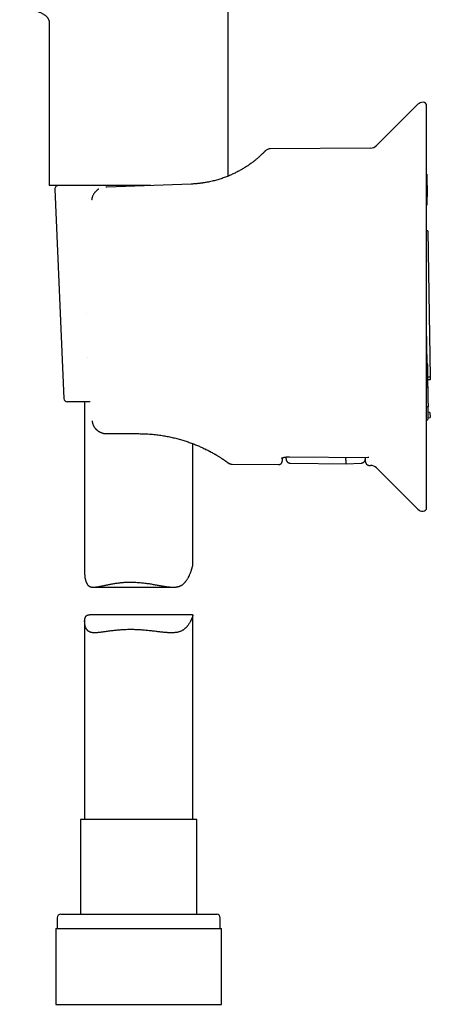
# Model space of a CAD drawing. Header units: millimetres. Extents: x 8 to 897, y 12 to 816.
# Tile 4 of 56: x 240 to 297, y 501 to 637. Entities that reach past the tile are written whole.
import ezdxf

# ---------------------------------------------------------------- set-up
doc = ezdxf.new("R2010")
doc.units = ezdxf.units.MM

msp = doc.modelspace()

# ---------------------------------------------------------------- linework, layer by layer
at = {"color": 7, "linetype": 'Continuous', "lineweight": 30}
for p, q in [((268.99, 615.74), (268.99, 679.44)), ((244.19, 636.94), (244.19, 614.44)), ((295.29, 625.69), (289.54, 619.98)), ((296.49, 569.79), (296.49, 625.48)), ((288.7, 619.63), (274.82, 619.51)), ((274.14, 619.24), (274.14, 619.24)), ((296.49, 616), (296.5, 616)), ((296.49, 616), (296.5, 616)), ((296.5, 616), (296.55, 612.93)), ((246.36, 614.44), (244.19, 614.44)), ((258.28, 614.44), (246.36, 614.44)), ((252.19, 614.23), (252.02, 614.23)), ((263.84, 614.64), (252.19, 614.23)), ((244.97, 613.92), (246.22, 584.92)), ((296.49, 612.93), (296.55, 612.93)), ((296.57, 611.94), (296.55, 612.93)), ((250.07, 612.42), (250.07, 612.42)), ((296.64, 608.15), (296.49, 608.14)), ((296.64, 608.15), (296.99, 587.87)), ((296.58, 589.83), (296.49, 594.81)), ((296.58, 589.83), (296.59, 589.51)), ((296.49, 589.51), (296.59, 589.51)), ((296.59, 589.51), (296.63, 586.75)), ((296.99, 587.87), (296.61, 587.86)), ((296.99, 587.87), (297, 587.49)), ((296.63, 586.75), (296.49, 586.75)), ((296.49, 586.48), (296.64, 586.48)), ((296.63, 586.75), (296.63, 586.7)), ((296.63, 586.7), (296.64, 586.48)), ((296.64, 586.48), (296.66, 585.45)), ((249.87, 584.44), (246.72, 584.44)), ((249.09, 584.44), (249.09, 560.73)), ((296.66, 585.45), (296.67, 584.51)), ((296.67, 584.51), (296.68, 584.01)), ((296.49, 583.82), (296.68, 583.82)), ((296.68, 584.01), (296.68, 583.82)), ((296.71, 582.28), (296.68, 583.82)), ((296.95, 582.97), (296.7, 583.01)), ((296.95, 582.97), (296.96, 582.28)), ((296.71, 582.23), (296.96, 582.28)), ((252.14, 580.04), (252.25, 580.04)), ((252.25, 580.04), (256.59, 580.04)), ((264.09, 561.97), (264.09, 578.65)), ((264.35, 578.56), (264.37, 578.55)), ((265.93, 577.85), (265.9, 577.86)), ((266.58, 577.51), (266.55, 577.53)), ((267.7, 576.86), (267.68, 576.87)), ((267.73, 576.84), (267.71, 576.85)), ((268.94, 576.02), (268.97, 576)), ((276.48, 576.69), (276.47, 576.25)), ((277.49, 576.83), (288.34, 576.73)), ((277.49, 576.83), (277.49, 576.83)), ((277.6, 575.94), (285.32, 575.87)), ((285.32, 575.87), (287.43, 575.96)), ((288.01, 576.14), (288, 576.73)), ((269.55, 575.81), (275.97, 575.75)), ((288.49, 575.64), (288.7, 575.64)), ((289.54, 575.29), (295.29, 569.58)), ((250.31, 558.76), (261.36, 558.76)), ((264.04, 554.93), (249.76, 554.93)), ((264.09, 526.57), (264.09, 554.87)), ((249.09, 554.03), (249.09, 526.57)), ((248.54, 526.57), (248.54, 513.44)), ((264.64, 526.57), (248.54, 526.57)), ((264.64, 513.44), (264.64, 526.57)), ((245.79, 513.44), (267.39, 513.44)), ((245.29, 512.94), (245.29, 511.44)), ((267.89, 511.44), (267.89, 512.94)), ((245.12, 511.44), (245.12, 500.94)), ((245.12, 511.44), (268.07, 511.44)), ((268.07, 500.94), (268.07, 511.44)), ((245.12, 500.94), (268.07, 500.94))]:
    msp.add_line(p, q, dxfattribs=at)
at = {"color": 7, "linetype": 'Continuous', "lineweight": 30, "flags": 128}
for points in [[(249.3, 596.65), (249.3, 596.65), (249.3, 596.64), (249.3, 596.64)], [(249.46, 590.55), (249.46, 590.55), (249.46, 590.56)]]:
    msp.add_lwpolyline(points, dxfattribs=at)
at = {"color": 7, "linetype": 'Continuous', "lineweight": 30}
for centre, radius, start, end in [((295.99, 624.98), 1, 90, 134.8031), ((295.99, 625.48), 0.5, 0, 90), ((288.69, 620.83), 1.2, 270.5, 314.8031), ((274.83, 618.51), 1, 90.4996, 135.9917), ((245.47, 613.94), 0.5, 90, 182.4813), ((296.21, 611.94), 0.363, 322.2633, 0.4096), ((246.72, 584.94), 0.5, 182.4813, 270), ((296.21, 582.26), 0.5, 304.2021, 355.9215), ((269.56, 576.81), 1, 233.8826, 269.5027), ((288.69, 574.44), 1.2, 45.1969, 89.5), ((295.99, 570.29), 1, 225.1969, 270), ((295.99, 569.79), 0.5, 270, 0), ((245.79, 512.94), 0.5, 90, 180), ((267.39, 512.94), 0.5, 0, 90)]:
    msp.add_arc(centre, radius, start, end, dxfattribs=at)
for points, knots in [([(240.09, 639.08), (240.17, 639.07), (240.32, 639.05), (240.55, 639.02), (240.79, 638.98), (241.04, 638.94), (241.29, 638.9), (241.54, 638.85), (241.78, 638.8), (242.02, 638.74), (242.26, 638.67), (242.49, 638.6), (242.7, 638.52), (242.89, 638.45), (243.06, 638.37), (243.22, 638.29), (243.37, 638.2), (243.52, 638.11), (243.65, 638.01), (243.76, 637.91), (243.85, 637.81), (243.93, 637.72), (244, 637.62), (244.06, 637.52), (244.11, 637.41), (244.14, 637.3), (244.17, 637.19), (244.19, 637.07), (244.19, 636.99), (244.19, 636.94)], [0, 0, 0, 0, 0.044537, 0.091428, 0.140254, 0.190603, 0.242069, 0.294252, 0.343761, 0.39325, 0.442415, 0.490973, 0.538661, 0.576567, 0.613637, 0.649781, 0.684935, 0.719065, 0.752175, 0.784316, 0.808908, 0.833047, 0.856842, 0.880427, 0.903968, 0.927231, 0.950841, 0.97502, 1, 1, 1, 1]), ([(274.11, 619.21), (274.11, 619.21), (274.11, 619.21), (274.09, 619.19), (274.07, 619.17), (274.04, 619.13), (274, 619.09), (273.95, 619.04), (273.89, 618.98), (273.82, 618.92), (273.75, 618.85), (273.67, 618.77), (273.58, 618.68), (273.48, 618.59), (273.38, 618.5), (273.27, 618.41), (273.16, 618.3), (273.03, 618.2), (272.9, 618.08), (272.75, 617.96), (272.58, 617.83), (272.4, 617.69), (272.21, 617.55), (272, 617.4), (271.8, 617.26), (271.6, 617.12), (271.41, 617), (271.2, 616.87), (270.99, 616.74), (270.78, 616.61), (270.55, 616.49), (270.31, 616.36), (270.07, 616.23), (269.82, 616.11), (269.56, 615.99), (269.3, 615.87), (269.02, 615.75), (268.74, 615.64), (268.45, 615.53), (268.16, 615.43), (267.85, 615.33), (267.54, 615.24), (267.23, 615.15), (266.91, 615.06), (266.58, 614.99), (266.25, 614.92), (265.94, 614.86), (265.74, 614.83), (265.65, 614.81)], [0, 0, 0, 0, 0.025814, 0.051565, 0.077273, 0.102961, 0.12865, 0.154597, 0.179067, 0.203408, 0.227638, 0.251778, 0.275848, 0.298071, 0.320161, 0.342133, 0.364005, 0.385792, 0.407513, 0.42979, 0.45435, 0.478744, 0.502999, 0.527143, 0.551206, 0.571147, 0.590986, 0.610741, 0.630429, 0.650069, 0.669678, 0.689274, 0.708981, 0.728629, 0.748236, 0.767822, 0.787405, 0.807006, 0.826642, 0.846389, 0.866113, 0.885833, 0.90557, 0.925343, 0.94517, 0.965072, 0.984848, 1, 1, 1, 1]), ([(274.14, 619.24), (274.14, 619.24), (274.14, 619.24), (274.14, 619.24), (274.13, 619.23), (274.13, 619.23)], [0, 0, 0, 0, 0.107048, 0.658902, 1, 1, 1, 1]), ([(274.81, 619.5), (274.79, 619.5), (274.75, 619.51), (274.7, 619.5), (274.64, 619.5), (274.6, 619.49), (274.58, 619.48)], [0, 0, 0, 0, 0.250566, 0.500805, 0.750642, 1, 1, 1, 1]), ([(274.81, 619.5), (274.81, 619.5), (274.82, 619.51), (274.82, 619.51), (274.82, 619.51)], [0, 0, 0, 0, 0.110295, 1, 1, 1, 1]), ([(264.32, 614.66), (264.28, 614.66), (264.12, 614.65), (263.96, 614.64), (263.84, 614.64)], [0, 0, 0, 0, 0.264449, 1, 1, 1, 1]), ([(265.66, 614.81), (265.65, 614.81), (265.64, 614.81), (265.61, 614.81), (265.59, 614.8), (265.56, 614.8), (265.53, 614.79), (265.49, 614.79), (265.44, 614.78), (265.38, 614.77), (265.31, 614.76), (265.23, 614.75), (265.11, 614.74), (264.94, 614.72), (264.73, 614.7), (264.51, 614.68), (264.36, 614.67), (264.28, 614.66)], [0, 0, 0, 0, 0.023638, 0.044124, 0.061948, 0.08377, 0.107709, 0.134597, 0.170079, 0.209667, 0.26216, 0.320498, 0.384602, 0.527265, 0.677391, 0.83498, 1, 1, 1, 1]), ([(251.04, 613.94), (251.04, 613.93), (251.01, 613.92), (250.96, 613.89), (250.9, 613.84), (250.83, 613.79), (250.75, 613.73), (250.68, 613.66), (250.6, 613.58), (250.52, 613.49), (250.44, 613.4), (250.37, 613.29), (250.3, 613.17), (250.23, 613.04), (250.17, 612.9), (250.12, 612.75), (250.09, 612.59), (250.07, 612.48), (250.06, 612.42)], [0, 0, 0, 0, 0.013878, 0.052426, 0.092516, 0.137829, 0.18848, 0.244475, 0.305996, 0.373141, 0.436595, 0.504541, 0.577115, 0.654482, 0.736346, 0.821785, 0.909981, 1, 1, 1, 1]), ([(297, 587.49), (296.99, 587.49), (296.99, 587.49), (296.98, 587.49), (296.96, 587.49), (296.93, 587.49), (296.9, 587.49), (296.86, 587.49), (296.82, 587.49), (296.77, 587.49), (296.72, 587.49), (296.68, 587.49), (296.64, 587.49), (296.62, 587.49)], [0, 0, 0, 0, 0.137057, 0.207358, 0.278173, 0.415245, 0.485622, 0.556537, 0.691603, 0.760982, 0.830902, 0.914956, 1, 1, 1, 1]), ([(250.12, 581.83), (250.12, 581.79), (250.13, 581.7), (250.16, 581.57), (250.2, 581.45), (250.24, 581.34), (250.28, 581.22), (250.34, 581.11), (250.4, 581), (250.46, 580.91), (250.53, 580.82), (250.6, 580.74), (250.66, 580.66), (250.73, 580.6), (250.79, 580.54), (250.86, 580.49), (250.93, 580.43), (251.01, 580.38), (251.11, 580.32), (251.22, 580.26), (251.34, 580.2), (251.45, 580.16), (251.56, 580.12), (251.67, 580.09), (251.77, 580.07), (251.85, 580.06), (251.91, 580.05), (251.96, 580.05), (252.01, 580.04), (252.06, 580.04), (252.1, 580.04), (252.11, 580.04)], [0, 0, 0, 0, 0.046156, 0.09066, 0.133278, 0.173872, 0.21244, 0.257818, 0.300104, 0.339385, 0.375686, 0.413544, 0.447561, 0.477786, 0.50669, 0.536024, 0.565823, 0.596094, 0.63924, 0.683246, 0.727994, 0.771282, 0.812111, 0.848105, 0.882166, 0.915805, 0.931797, 0.947882, 0.966152, 0.989581, 1, 1, 1, 1]), ([(296.71, 582.28), (296.71, 582.27), (296.71, 582.25), (296.71, 582.23), (296.71, 582.23), (296.71, 582.23), (296.71, 582.23)], [0, 0, 0, 0, 0.32715, 0.663666, 0.990876, 1, 1, 1, 1]), ([(256.59, 580.04), (256.74, 580.04), (257.02, 580.04), (257.44, 580.02), (257.87, 580), (258.29, 579.97), (258.7, 579.93), (259.1, 579.89), (259.48, 579.84), (259.84, 579.79), (260.19, 579.73), (260.53, 579.67), (260.88, 579.6), (261.21, 579.52), (261.55, 579.45), (261.88, 579.36), (262.21, 579.28), (262.53, 579.18), (262.84, 579.09), (263.15, 578.99), (263.45, 578.89), (263.74, 578.78), (264.03, 578.68), (264.32, 578.57), (264.59, 578.46), (264.86, 578.34), (265.12, 578.23), (265.37, 578.11), (265.63, 577.99), (265.9, 577.87), (266.16, 577.73), (266.41, 577.6), (266.65, 577.47), (266.88, 577.35), (267.1, 577.22), (267.31, 577.1), (267.5, 576.99), (267.68, 576.88), (267.83, 576.78), (267.92, 576.72), (267.96, 576.7)], [0, 0, 0, 0, 0.029041, 0.05798, 0.08684, 0.115644, 0.144416, 0.17318, 0.198294, 0.223274, 0.248136, 0.272895, 0.297568, 0.322173, 0.346726, 0.371714, 0.396552, 0.421257, 0.44585, 0.47035, 0.494775, 0.519145, 0.544087, 0.568903, 0.593615, 0.618246, 0.642817, 0.667351, 0.691869, 0.720759, 0.749563, 0.778316, 0.807056, 0.835819, 0.864643, 0.893284, 0.921896, 0.950514, 0.979175, 1, 1, 1, 1]), ([(267.29, 577.11), (267.26, 577.13), (267.21, 577.15), (267.16, 577.18), (267.15, 577.19)], [0, 0, 0, 0, 0.6600639, 1, 1, 1, 1]), ([(267.48, 576.99), (267.47, 577), (267.42, 577.03), (267.36, 577.07), (267.31, 577.1), (267.31, 577.1)], [0, 0, 0, 0, 0.335123, 0.940209, 1, 1, 1, 1]), ([(267.69, 576.87), (267.69, 576.87), (267.69, 576.87), (267.68, 576.88), (267.67, 576.88)], [0, 0, 0, 0, 0.3200501, 1, 1, 1, 1]), ([(267.73, 576.84), (267.73, 576.84), (267.73, 576.84), (267.72, 576.85), (267.71, 576.86)], [0, 0, 0, 0, 0.500072, 1, 1, 1, 1]), ([(267.95, 576.7), (267.96, 576.7), (267.97, 576.69), (268, 576.67), (268.02, 576.66), (268.05, 576.64), (268.08, 576.62), (268.11, 576.6), (268.15, 576.57), (268.17, 576.56), (268.18, 576.55)], [0, 0, 0, 0, 0.069722, 0.15509, 0.256212, 0.373161, 0.505988, 0.654727, 0.819396, 1, 1, 1, 1]), ([(268.16, 576.56), (268.2, 576.54), (268.28, 576.49), (268.34, 576.44), (268.38, 576.42)], [0, 0, 0, 0, 0.5212, 1, 1, 1, 1]), ([(268.37, 576.43), (268.38, 576.42), (268.39, 576.41), (268.42, 576.39), (268.44, 576.38), (268.47, 576.36), (268.5, 576.34), (268.54, 576.31), (268.59, 576.28), (268.62, 576.25), (268.64, 576.24)], [0, 0, 0, 0, 0.060185, 0.131444, 0.21381, 0.307295, 0.411893, 0.524127, 0.756701, 1, 1, 1, 1]), ([(268.63, 576.25), (268.65, 576.23), (268.7, 576.2), (268.77, 576.15), (268.83, 576.1), (268.88, 576.07), (268.92, 576.04), (268.95, 576.02), (268.97, 576), (268.97, 576), (268.97, 576)], [0, 0, 0, 0, 0.096014, 0.225651, 0.354414, 0.483103, 0.611862, 0.740836, 0.870168, 1, 1, 1, 1]), ([(269, 575.99), (269, 575.98), (269.01, 575.98), (269.02, 575.97), (269.04, 575.96), (269.05, 575.95), (269.06, 575.95), (269.07, 575.94), (269.08, 575.93), (269.09, 575.93), (269.09, 575.93), (269.1, 575.93), (269.1, 575.92), (269.11, 575.92), (269.13, 575.91), (269.15, 575.9), (269.19, 575.88), (269.24, 575.86), (269.3, 575.85), (269.37, 575.83), (269.46, 575.82), (269.52, 575.81), (269.55, 575.81)], [0, 0, 0, 0, 0.1071, 0.213138, 0.304071, 0.379906, 0.440688, 0.486547, 0.517841, 0.528389, 0.532554, 0.536114, 0.539252, 0.551376, 0.570247, 0.59692, 0.63142, 0.683161, 0.746142, 0.820202, 0.90501, 1, 1, 1, 1]), ([(275.97, 575.76), (275.99, 575.76), (276.04, 575.76), (276.1, 575.77), (276.16, 575.79), (276.21, 575.82), (276.25, 575.84), (276.29, 575.87), (276.32, 575.89), (276.34, 575.92), (276.37, 575.95), (276.4, 575.99), (276.42, 576.04), (276.44, 576.08), (276.46, 576.13), (276.47, 576.19), (276.47, 576.23), (276.47, 576.25)], [0, 0, 0, 0, 0.09079, 0.176494, 0.255445, 0.326324, 0.388186, 0.440415, 0.487004, 0.533573, 0.595455, 0.65685, 0.720035, 0.777429, 0.844015, 0.918688, 1, 1, 1, 1]), ([(276.38, 576.64), (276.38, 576.64), (276.38, 576.64), (276.38, 576.64), (276.39, 576.65), (276.4, 576.66), (276.41, 576.66), (276.43, 576.67), (276.45, 576.68), (276.46, 576.68), (276.48, 576.69), (276.51, 576.7), (276.54, 576.71), (276.58, 576.72), (276.63, 576.73), (276.69, 576.75), (276.75, 576.76), (276.81, 576.77), (276.86, 576.78), (276.9, 576.79), (276.94, 576.8), (276.99, 576.8), (277.04, 576.81), (277.09, 576.81), (277.15, 576.82), (277.22, 576.82), (277.3, 576.83), (277.39, 576.83), (277.46, 576.83), (277.49, 576.83)], [0, 0, 0, 0, 0.0134221, 0.0461401, 0.0840688, 0.1116528, 0.1408081, 0.1705819, 0.2005785, 0.2261741, 0.2457345, 0.2739092, 0.3097616, 0.3525851, 0.3959502, 0.4523675, 0.5071145, 0.5595818, 0.5898107, 0.6190889, 0.6474103, 0.6768272, 0.7128447, 0.748169, 0.7883702, 0.8335195, 0.883723, 0.9391385, 1, 1, 1, 1]), ([(277.01, 576.53), (277.01, 576.53), (277.01, 576.53), (277.01, 576.56), (277, 576.6), (277, 576.65), (277, 576.72), (277, 576.78), (277, 576.8)], [0, 0, 0, 0, 0.1643887, 0.3365115, 0.5086705, 0.6809019, 0.8532423, 1, 1, 1, 1]), ([(277.01, 576.53), (277.01, 576.5), (277.01, 576.43), (277.04, 576.34), (277.07, 576.26), (277.11, 576.2), (277.14, 576.16), (277.17, 576.12), (277.22, 576.08), (277.27, 576.04), (277.34, 576), (277.42, 575.97), (277.51, 575.94), (277.57, 575.94), (277.6, 575.94)], [0, 0, 0, 0, 0.102321, 0.203657, 0.300032, 0.389062, 0.432005, 0.484237, 0.547393, 0.621117, 0.704681, 0.796894, 0.896052, 1, 1, 1, 1]), ([(285.31, 576.76), (285.31, 576.75), (285.31, 576.73), (285.31, 576.69), (285.31, 576.66), (285.31, 576.63), (285.31, 576.62), (285.31, 576.61)], [0, 0, 0, 0, 0.117401, 0.335665, 0.555518, 0.776962, 1, 1, 1, 1]), ([(285.32, 575.87), (285.32, 575.87), (285.32, 575.87), (285.32, 575.89), (285.32, 575.93), (285.32, 575.97), (285.32, 576.03), (285.32, 576.1), (285.32, 576.18), (285.32, 576.27), (285.31, 576.37), (285.31, 576.48), (285.31, 576.57), (285.31, 576.61)], [0, 0, 0, 0, 0.093331, 0.186663, 0.279994, 0.373326, 0.466659, 0.559991, 0.647992, 0.735993, 0.823994, 0.911997, 1, 1, 1, 1]), ([(287.43, 575.96), (287.46, 575.97), (287.52, 575.97), (287.6, 575.99), (287.67, 576.02), (287.73, 576.06), (287.78, 576.09), (287.82, 576.13), (287.85, 576.16), (287.89, 576.2), (287.92, 576.25), (287.95, 576.31), (287.97, 576.36), (287.99, 576.41), (287.99, 576.44), (288, 576.48), (288.01, 576.52), (288.01, 576.55), (288.01, 576.57)], [0, 0, 0, 0, 0.0982607, 0.1902785, 0.2740303, 0.3479767, 0.4110684, 0.4636617, 0.5150176, 0.5673801, 0.6384362, 0.710411, 0.7791058, 0.8177149, 0.8543584, 0.8918079, 0.9403504, 1, 1, 1, 1]), ([(288.01, 576.14), (288.02, 576.12), (288.02, 576.09), (288.03, 576.04), (288.04, 576), (288.05, 575.96), (288.07, 575.91), (288.1, 575.87), (288.13, 575.83), (288.16, 575.8), (288.2, 575.76), (288.24, 575.73), (288.3, 575.7), (288.36, 575.67), (288.43, 575.65), (288.48, 575.65), (288.51, 575.65)], [0, 0, 0, 0, 0.076386, 0.141278, 0.19308, 0.232952, 0.311901, 0.393837, 0.438803, 0.493485, 0.55792, 0.63172, 0.714163, 0.804118, 0.900037, 1, 1, 1, 1]), ([(288.49, 576.75), (288.46, 576.74), (288.4, 576.73), (288.35, 576.73), (288.34, 576.73)], [0, 0, 0, 0, 0.684868, 1, 1, 1, 1]), ([(255.46, 559.46), (255.56, 559.46), (255.75, 559.46), (256.05, 559.45), (256.35, 559.43), (256.66, 559.41), (256.96, 559.38), (257.26, 559.35), (257.57, 559.31), (257.87, 559.27), (258.16, 559.23), (258.45, 559.18), (258.73, 559.13), (259.02, 559.08), (259.3, 559.03), (259.57, 558.98), (259.85, 558.93), (260.09, 558.89), (260.31, 558.85), (260.5, 558.83), (260.69, 558.8), (260.87, 558.79), (261.06, 558.77), (261.24, 558.76), (261.41, 558.76), (261.57, 558.77), (261.71, 558.78), (261.83, 558.79), (261.95, 558.81), (262.06, 558.84), (262.18, 558.87), (262.29, 558.91), (262.39, 558.96), (262.5, 559.01), (262.59, 559.07), (262.68, 559.13), (262.77, 559.2), (262.86, 559.28), (262.94, 559.36), (263.02, 559.44), (263.09, 559.53), (263.17, 559.64), (263.27, 559.77), (263.35, 559.91), (263.43, 560.04), (263.52, 560.2), (263.6, 560.38), (263.68, 560.56), (263.74, 560.71), (263.8, 560.85), (263.84, 560.97), (263.88, 561.08), (263.92, 561.21), (263.97, 561.35), (264, 561.48), (264.03, 561.59), (264.06, 561.68), (264.07, 561.77), (264.09, 561.85), (264.09, 561.92), (264.09, 561.95), (264.09, 561.97)], [0, 0, 0, 0, 0.02149, 0.043022, 0.064882, 0.086742, 0.108776, 0.13081, 0.153171, 0.175573, 0.197062, 0.218584, 0.24036, 0.262136, 0.284046, 0.305956, 0.328126, 0.350333, 0.366345, 0.382373, 0.398548, 0.414723, 0.430987, 0.44725, 0.463696, 0.480176, 0.492257, 0.504354, 0.516598, 0.528842, 0.541173, 0.553503, 0.566007, 0.578538, 0.59062, 0.602724, 0.614966, 0.627209, 0.639515, 0.651822, 0.66424, 0.676667, 0.69581, 0.714977, 0.729411, 0.743846, 0.772755, 0.791916, 0.811086, 0.825774, 0.840462, 0.85518, 0.869897, 0.889895, 0.909935, 0.925346, 0.940785, 0.956461, 0.972136, 0.987943, 1, 1, 1, 1]), ([(249.09, 560.73), (249.09, 560.71), (249.09, 560.62), (249.1, 560.44), (249.12, 560.21), (249.15, 560.02), (249.18, 559.86), (249.21, 559.75), (249.24, 559.64), (249.27, 559.54), (249.31, 559.44), (249.35, 559.34), (249.4, 559.25), (249.45, 559.17), (249.5, 559.09), (249.56, 559.02), (249.63, 558.96), (249.7, 558.91), (249.78, 558.87), (249.86, 558.83), (249.95, 558.8), (250.04, 558.78), (250.14, 558.77), (250.24, 558.76), (250.35, 558.76), (250.47, 558.77), (250.62, 558.78), (250.78, 558.8), (250.96, 558.83), (251.14, 558.86), (251.33, 558.9), (251.53, 558.94), (251.74, 558.99), (251.95, 559.03), (252.17, 559.08), (252.4, 559.13), (252.64, 559.18), (252.88, 559.22), (253.13, 559.26), (253.39, 559.3), (253.65, 559.34), (253.89, 559.37), (254.11, 559.39), (254.3, 559.41), (254.48, 559.43), (254.68, 559.44), (254.87, 559.45), (255.06, 559.45), (255.26, 559.46), (255.39, 559.46), (255.46, 559.46)], [0, 0, 0, 0, 0.0075124, 0.0418396, 0.0763174, 0.1107933, 0.1281911, 0.1455886, 0.1630295, 0.1804698, 0.1974503, 0.2144496, 0.231652, 0.2488535, 0.2661891, 0.2835237, 0.3011374, 0.3188021, 0.3357858, 0.3528109, 0.3701149, 0.3874196, 0.4048618, 0.4223045, 0.4399946, 0.4577112, 0.4816554, 0.5056511, 0.5299686, 0.5542868, 0.5787592, 0.6032321, 0.6279892, 0.6527794, 0.6780433, 0.7033414, 0.7289103, 0.754479, 0.7801982, 0.8059172, 0.8319297, 0.8579859, 0.8755777, 0.8931839, 0.9109032, 0.9286225, 0.9464037, 0.964185, 0.9820843, 1, 1, 1, 1]), ([(255.46, 552.88), (255.36, 552.88), (255.16, 552.88), (254.86, 552.87), (254.56, 552.86), (254.27, 552.84), (253.97, 552.82), (253.68, 552.8), (253.4, 552.77), (253.12, 552.74), (252.85, 552.71), (252.59, 552.68), (252.33, 552.64), (252.08, 552.61), (251.84, 552.57), (251.61, 552.54), (251.38, 552.51), (251.17, 552.49), (250.99, 552.47), (250.84, 552.45), (250.69, 552.44), (250.54, 552.44), (250.4, 552.44), (250.27, 552.44), (250.14, 552.46), (250.02, 552.48), (249.92, 552.51), (249.83, 552.54), (249.75, 552.58), (249.67, 552.62), (249.59, 552.68), (249.52, 552.74), (249.46, 552.81), (249.41, 552.88), (249.36, 552.94), (249.31, 553.03), (249.26, 553.14), (249.21, 553.28), (249.16, 553.43), (249.13, 553.58), (249.11, 553.74), (249.1, 553.9), (249.09, 554.04), (249.1, 554.15), (249.1, 554.25), (249.12, 554.35), (249.14, 554.44), (249.16, 554.53), (249.19, 554.6), (249.23, 554.67), (249.27, 554.74), (249.32, 554.79), (249.37, 554.83), (249.43, 554.87), (249.5, 554.89), (249.58, 554.91), (249.66, 554.93), (249.72, 554.93), (249.75, 554.93), (249.76, 554.93)], [0, 0, 0, 0, 0.021208, 0.0424555, 0.0640072, 0.085559, 0.1072736, 0.1289884, 0.151012, 0.1730762, 0.1942836, 0.2155259, 0.2370348, 0.2585438, 0.2801968, 0.3018497, 0.323782, 0.3457551, 0.3624132, 0.3790913, 0.3959453, 0.4127989, 0.4297568, 0.4467142, 0.4638826, 0.4810871, 0.4952095, 0.5093557, 0.523703, 0.5380499, 0.5525156, 0.5669815, 0.5816627, 0.5963702, 0.6070772, 0.6177844, 0.6392533, 0.6610014, 0.6827508, 0.7046154, 0.7264805, 0.7485475, 0.7706384, 0.7855567, 0.800486, 0.8155404, 0.8305941, 0.8457371, 0.8608791, 0.8762123, 0.8915823, 0.9065038, 0.9214595, 0.9366723, 0.9518853, 0.9672342, 0.9825834, 0.998184, 1, 1, 1, 1]), ([(264.04, 554.93), (264.04, 554.93), (264.05, 554.93), (264.07, 554.92), (264.08, 554.91), (264.09, 554.9), (264.09, 554.87), (264.09, 554.84), (264.08, 554.8), (264.07, 554.75), (264.05, 554.7), (264.03, 554.64), (264.01, 554.57), (263.97, 554.49), (263.94, 554.41), (263.9, 554.32), (263.86, 554.23), (263.81, 554.15), (263.77, 554.06), (263.7, 553.94), (263.61, 553.78), (263.49, 553.59), (263.38, 553.44), (263.28, 553.32), (263.2, 553.23), (263.12, 553.14), (263.03, 553.06), (262.94, 552.98), (262.84, 552.9), (262.73, 552.82), (262.61, 552.75), (262.48, 552.68), (262.35, 552.62), (262.21, 552.58), (262.06, 552.53), (261.91, 552.5), (261.75, 552.48), (261.59, 552.46), (261.43, 552.45), (261.26, 552.44), (261.09, 552.44), (260.91, 552.44), (260.73, 552.45), (260.55, 552.46), (260.33, 552.47), (260.09, 552.5), (259.81, 552.53), (259.53, 552.56), (259.24, 552.59), (258.94, 552.63), (258.64, 552.66), (258.34, 552.7), (258.03, 552.73), (257.71, 552.76), (257.4, 552.79), (257.08, 552.82), (256.76, 552.84), (256.44, 552.86), (256.11, 552.87), (255.79, 552.88), (255.57, 552.88), (255.46, 552.88)], [0, 0, 0, 0, 0.0044688, 0.0185965, 0.0328201, 0.0470434, 0.0614553, 0.0758965, 0.0898419, 0.1038151, 0.1179989, 0.1321827, 0.1464825, 0.1607829, 0.1752829, 0.1898026, 0.2027465, 0.2156908, 0.2286655, 0.2416404, 0.2677279, 0.2938533, 0.3203693, 0.3336525, 0.3469355, 0.3603125, 0.3736891, 0.3871123, 0.4005351, 0.4155022, 0.4304952, 0.4457235, 0.4609513, 0.4763221, 0.4916932, 0.5073164, 0.5229723, 0.5379396, 0.5529313, 0.5680854, 0.5832398, 0.5984743, 0.6137091, 0.62909, 0.6444875, 0.6660201, 0.6875932, 0.7094571, 0.7313213, 0.7533383, 0.7753553, 0.7976652, 0.8200154, 0.8420499, 0.8641246, 0.8865249, 0.9089251, 0.9315061, 0.954087, 0.9770185, 1, 1, 1, 1])]:
    msp.add_open_spline(points, degree=3, knots=knots, dxfattribs=at)

doc.saveas('drawing.dxf')
